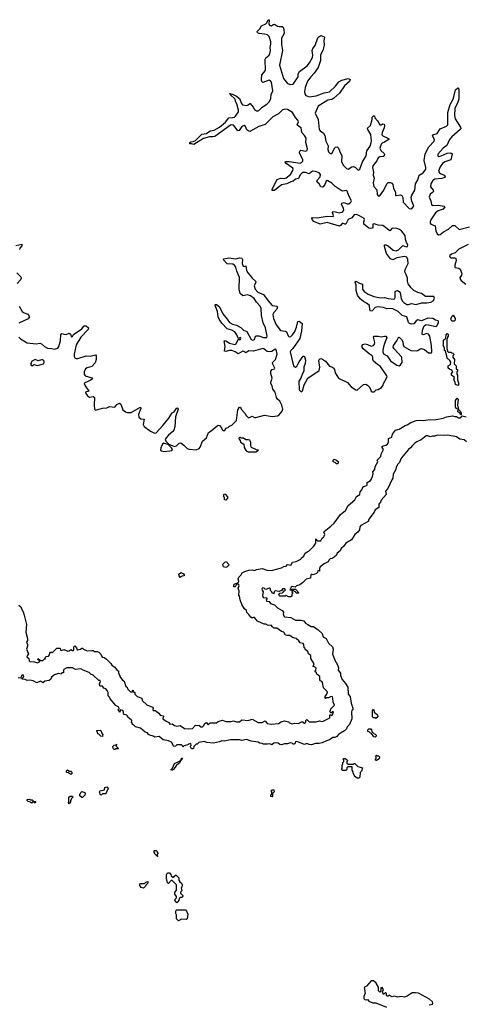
# Model space of a CAD drawing. Extents: x 2494118 to 2687960, y 757339 to 915227.
# Tile 147 of 256: x 2617544 to 2623300, y 804202 to 816912. Entities that reach past the tile are written whole.
import ezdxf

# ---------------------------------------------------------------- set-up
doc = ezdxf.new("R2010")
doc.units = 0

msp = doc.modelspace()

# ---------------------------------------------------------------- linework, layer by layer
at = {"layer": '0CON20XD'}
for points in [[(2620305, 815551), (2620285, 815556), (2620265, 815551), (2620065, 815404), (2620045, 815399), (2619995, 815402), (2619920, 815380), (2619795, 815302), (2619765, 815312), (2619740, 815310), (2619742, 815325), (2619755, 815337), (2619785, 815340), (2619816, 815354), (2619895, 815434), (2619955, 815442), (2620005, 815478), (2620055, 815487), (2620125, 815524), (2620201, 815589), (2620244, 815646), (2620295, 815648), (2620319, 815655), (2620333, 815667), (2620369, 815725), (2620372, 815745), (2620350, 815825), (2620331, 815855), (2620328, 815888), (2620263, 815945), (2620260, 815960), (2620295, 815950), (2620345, 815926), (2620384, 815895), (2620410, 815830), (2620424, 815814), (2620476, 815804), (2620497, 815813), (2620515, 815832), (2620520, 815830), (2620561, 815785), (2620577, 815755), (2620605, 815738), (2620625, 815734), (2620635, 815739), (2620676, 815785), (2620735, 815822), (2620770, 815855), (2620790, 815895), (2620793, 815945), (2620816, 815995), (2620796, 816106), (2620785, 816123), (2620765, 816130), (2620685, 816101), (2620673, 816113), (2620668, 816138), (2620671, 816199), (2620720, 816255), (2620715, 816405), (2620725, 816420), (2620765, 816454), (2620775, 816475), (2620782, 816515), (2620778, 816555), (2620790, 816595), (2620788, 816625), (2620765, 816694), (2620745, 816718), (2620707, 816727), (2620636, 816736), (2620615, 816743), (2620611, 816759), (2620644, 816796), (2620666, 816834), (2620725, 816860), (2620738, 816872), (2620755, 816910), (2620765, 816912), (2620767, 816907), (2620762, 816855), (2620775, 816836), (2620795, 816834), (2620819, 816851), (2620835, 816853), (2620875, 816831), (2620896, 816824), (2620935, 816826), (2620949, 816815), (2620958, 816785), (2620959, 816735), (2620926, 816674), (2620927, 816593), (2620938, 816515), (2620902, 816325), (2620950, 816155), (2621005, 816088), (2621044, 816074), (2621075, 816081), (2621142, 816175), (2621142, 816215), (2621159, 816245), (2621256, 816315), (2621289, 816355), (2621326, 816424), (2621331, 816455), (2621324, 816515), (2621330, 816540), (2621360, 816580), (2621395, 816677), (2621407, 816693), (2621435, 816707), (2621475, 816692), (2621482, 816685), (2621473, 816645), (2621477, 816585), (2621458, 816515), (2621431, 816459), (2621428, 816385), (2621401, 816295), (2621349, 816221), (2621303, 816175), (2621262, 816118), (2621233, 816037), (2621225, 815985), (2621229, 815955), (2621240, 815935), (2621285, 815918), (2621375, 815931), (2621475, 815969), (2621545, 815980), (2621624, 816055), (2621665, 816111), (2621705, 816132), (2621785, 816153), (2621812, 816142), (2621803, 816115), (2621741, 816059), (2621677, 815965), (2621596, 815894), (2621575, 815882), (2621525, 815873), (2621400, 815795), (2621359, 815705), (2621399, 815625), (2621411, 815495), (2621425, 815477), (2621469, 815449), (2621487, 815417), (2621497, 815345), (2621528, 815285), (2621526, 815235), (2621535, 815208), (2621555, 815184), (2621575, 815184), (2621615, 815259), (2621625, 815269), (2621645, 815272), (2621662, 815252), (2621678, 815205), (2621695, 815176), (2621705, 815155), (2621702, 815082), (2621724, 815034), (2621765, 814993), (2621785, 814981), (2621835, 815013), (2621855, 815016), (2621880, 815005), (2621910, 814975), (2621925, 814974), (2621938, 814982), (2621972, 815078), (2622021, 815155), (2622029, 815221), (2622069, 815281), (2622086, 815325), (2622089, 815345), (2622080, 815430), (2622039, 815495), (2622036, 815514), (2622076, 815545), (2622099, 815625), (2622097, 815655), (2622115, 815672), (2622125, 815670), (2622130, 815645), (2622167, 815607), (2622194, 815554), (2622214, 815556), (2622235, 815570), (2622250, 815565), (2622256, 815545), (2622254, 815515), (2622224, 815456), (2622222, 815425), (2622233, 815413), (2622299, 815385), (2622311, 815375), (2622314, 815365), (2622255, 815333), (2622225, 815318), (2622212, 815305), (2622196, 815255), (2622208, 815225), (2622250, 815185), (2622256, 815174), (2622254, 815156), (2622237, 815145), (2622195, 815140), (2622175, 815130), (2622159, 815091), (2622107, 815025), (2622101, 815005), (2622114, 814946), (2622108, 814905), (2622123, 814865), (2622108, 814805), (2622120, 814760), (2622156, 814716), (2622161, 814655), (2622175, 814638), (2622195, 814638), (2622247, 814713), (2622287, 814795), (2622305, 814811), (2622335, 814812), (2622352, 814802), (2622362, 814785), (2622373, 814735), (2622397, 814685), (2622397, 814645), (2622411, 814641), (2622462, 814652), (2622482, 814645), (2622494, 814615), (2622498, 814558), (2622575, 814477), (2622595, 814472), (2622619, 814485), (2622635, 814505), (2622627, 814527), (2622608, 814568), (2622602, 814615), (2622611, 814649), (2622650, 814710), (2622656, 814795), (2622685, 814846), (2622704, 814906), (2622755, 814935), (2622791, 814985), (2622792, 815005), (2622767, 815095), (2622780, 815180), (2622830, 815270), (2622899, 815345), (2622903, 815365), (2622877, 815415), (2622882, 815425), (2622938, 815445), (2622977, 815503), (2623055, 815536), (2623073, 815555), (2623076, 815714), (2623104, 815816), (2623142, 815885), (2623154, 815935), (2623175, 816008), (2623205, 816032), (2623217, 816015), (2623215, 815885), (2623205, 815849), (2623164, 815766), (2623160, 815675), (2623171, 815631), (2623237, 815525), (2623241, 815505), (2623235, 815495), (2623125, 815401), (2623097, 815365), (2623060, 815290), (2623015, 815255), (2622946, 815175), (2622945, 815155), (2622956, 815146), (2622989, 815155), (2623065, 815191), (2623115, 815193), (2623130, 815180), (2623112, 815105), (2623035, 815078), (2623005, 815054), (2622977, 815015), (2622955, 814955), (2622965, 814935), (2622979, 814925), (2623026, 814905), (2623040, 814885), (2623034, 814875), (2622998, 814862), (2622905, 814855), (2622879, 814835), (2622856, 814795), (2622850, 814755), (2622883, 814713), (2622887, 814695), (2622878, 814682), (2622845, 814661), (2622832, 814622), (2622855, 814575), (2622865, 814525), (2622873, 814513), (2622949, 814519), (2623025, 814506), (2623036, 814495), (2623015, 814465), (2622951, 814445), (2622915, 814421), (2622855, 814328), (2622845, 814305), (2622847, 814287), (2622855, 814274), (2622911, 814251), (2622921, 814185), (2622937, 814147), (2622955, 814135), (2622975, 814140), (2623017, 814173), (2623083, 814207), (2623135, 814255), (2623165, 814254), (2623221, 814205), (2623353, 814237)], [(2620847, 812525), (2620871, 812595), (2620857, 812655), (2620845, 812661), (2620799, 812631), (2620765, 812624), (2620740, 812630), (2620698, 812665), (2620685, 812669), (2620565, 812632), (2620505, 812636), (2620465, 812614), (2620441, 812631), (2620425, 812632), (2620365, 812601), (2620326, 812626), (2620285, 812640), (2620255, 812641), (2620205, 812631), (2620191, 812635), (2620200, 812695), (2620185, 812766), (2620205, 812766), (2620255, 812737), (2620325, 812718), (2620341, 812729), (2620365, 812782), (2620375, 812790), (2620385, 812780), (2620395, 812782), (2620402, 812795), (2620395, 812809), (2620383, 812807), (2620375, 812798), (2620365, 812800), (2620351, 812845), (2620324, 812884), (2620286, 812906), (2620223, 812923), (2620155, 812995), (2620120, 813045), (2620108, 813075), (2620100, 813145), (2620070, 813225), (2620070, 813235), (2620085, 813234), (2620125, 813205), (2620166, 813115), (2620225, 813047), (2620253, 813003), (2620295, 812982), (2620345, 812968), (2620400, 812940), (2620435, 812906), (2620476, 812886), (2620535, 812783), (2620555, 812776), (2620575, 812784), (2620590, 812825), (2620605, 812832), (2620635, 812831), (2620695, 812811), (2620735, 812810), (2620741, 812825), (2620718, 812935), (2620688, 812998), (2620669, 813095), (2620664, 813185), (2620650, 813215), (2620602, 813268), (2620572, 813315), (2620525, 813349), (2620485, 813362), (2620425, 813349), (2620390, 813380), (2620379, 813435), (2620383, 813585), (2620350, 813665), (2620338, 813718), (2620320, 813745), (2620297, 813757), (2620222, 813762), (2620172, 813815), (2620180, 813825), (2620245, 813838), (2620335, 813824), (2620385, 813837), (2620414, 813834), (2620420, 813815), (2620419, 813765), (2620432, 813732), (2620445, 813727), (2620465, 813736), (2620475, 813675), (2620490, 813645), (2620522, 813612), (2620546, 813575), (2620592, 813535), (2620596, 813524), (2620572, 813475), (2620584, 813435), (2620620, 813395), (2620695, 813363), (2620752, 813282), (2620805, 813224), (2620864, 813214), (2620873, 813205), (2620866, 813175), (2620825, 813134), (2620815, 813105), (2620823, 813055), (2620856, 812975), (2620915, 812899), (2620975, 812893), (2620992, 812885), (2621013, 812833), (2621025, 812819), (2621045, 812823), (2621065, 812839), (2621095, 812879), (2621121, 812945), (2621135, 813016), (2621155, 813019), (2621191, 812991), (2621185, 812895), (2621164, 812796), (2621071, 812669), (2621045, 812641), (2621039, 812625), (2621067, 812495), (2621086, 812436), (2621105, 812428), (2621125, 812439), (2621156, 812495), (2621205, 812569), (2621215, 812571), (2621225, 812563), (2621236, 812516), (2621233, 812475), (2621216, 812425), (2621215, 812375), (2621195, 812345), (2621174, 812286), (2621150, 812245), (2621155, 812135), (2621175, 812111), (2621185, 812110), (2621195, 812121), (2621220, 812200), (2621267, 812283), (2621412, 812385), (2621421, 812425), (2621409, 812515), (2621418, 812532), (2621435, 812538), (2621455, 812532), (2621495, 812503), (2621545, 812438), (2621585, 812426), (2621605, 812411), (2621612, 812395), (2621617, 812355), (2621662, 812285), (2621777, 812227), (2621825, 812175), (2621885, 812136), (2621905, 812132), (2621985, 812203), (2622015, 812206), (2622036, 812196), (2622067, 812165), (2622083, 812115), (2622095, 812108), (2622122, 812108), (2622150, 812135), (2622175, 812138), (2622216, 812164), (2622240, 812195), (2622242, 812215), (2622284, 812286), (2622290, 812305), (2622286, 812315), (2622206, 812435), (2622165, 812460), (2622113, 812505), (2622104, 812525), (2622105, 812555), (2622098, 812575), (2622060, 812600), (2621982, 812665), (2621969, 812685), (2621966, 812705), (2621975, 812718), (2622005, 812726), (2622035, 812720), (2622085, 812700), (2622115, 812705), (2622129, 812725), (2622133, 812745), (2622114, 812815), (2622121, 812825), (2622135, 812829), (2622175, 812828), (2622215, 812818), (2622255, 812828), (2622275, 812825), (2622285, 812805), (2622258, 812732), (2622242, 812688), (2622235, 812645), (2622235, 812625), (2622245, 812600), (2622292, 812572), (2622335, 812508), (2622415, 812451), (2622445, 812445), (2622465, 812456), (2622483, 812485), (2622480, 812555), (2622380, 812665), (2622368, 812685), (2622373, 812705), (2622414, 812765), (2622435, 812809), (2622446, 812816), (2622475, 812785), (2622491, 812755), (2622496, 812715), (2622505, 812695), (2622595, 812640), (2622665, 812636), (2622685, 812642), (2622715, 812665), (2622735, 812668), (2622775, 812653), (2622825, 812610), (2622855, 812610), (2622865, 812614), (2622869, 812625), (2622864, 812705), (2622842, 812825), (2622824, 812854), (2622805, 812860), (2622755, 812844), (2622741, 812855), (2622745, 812905), (2622769, 812961), (2622785, 812973), (2622805, 812976), (2622925, 812954), (2622935, 812963), (2622953, 813005), (2622955, 813015), (2622948, 813025), (2622915, 813033), (2622879, 813055), (2622815, 813058), (2622735, 813027), (2622685, 813037), (2622665, 813024), (2622635, 812986), (2622605, 812981), (2622581, 812991), (2622566, 813005), (2622545, 813075), (2622484, 813094), (2622432, 813145), (2622365, 813178), (2622335, 813184), (2622285, 813182), (2622245, 813196), (2622165, 813205), (2622135, 813195), (2622095, 813155), (2622075, 813150), (2622066, 813166), (2622062, 813225), (2622025, 813255), (2621985, 813275), (2621940, 813310), (2621907, 813355), (2621890, 813415), (2621892, 813485), (2621877, 813525), (2621884, 813536), (2621935, 813510), (2621970, 813500), (2621973, 813435), (2621995, 813403), (2622045, 813369), (2622117, 813337), (2622205, 813321), (2622257, 813327), (2622305, 813313), (2622375, 813305), (2622385, 813309), (2622394, 813325), (2622396, 813404), (2622406, 813414), (2622425, 813417), (2622445, 813405), (2622459, 813385), (2622472, 813315), (2622484, 813284), (2622505, 813262), (2622545, 813234), (2622565, 813235), (2622605, 813250), (2622665, 813234), (2622735, 813257), (2622805, 813258), (2622855, 813267), (2622886, 813285), (2622902, 813315), (2622895, 813337), (2622785, 813341), (2622736, 813376), (2622685, 813392), (2622635, 813418), (2622601, 813451), (2622562, 813502), (2622552, 813535), (2622552, 813575), (2622535, 813625), (2622517, 813657), (2622524, 813686), (2622564, 813766), (2622559, 813815), (2622546, 813846), (2622514, 813854), (2622415, 813837), (2622365, 813811), (2622335, 813827), (2622280, 813895), (2622255, 813985), (2622255, 814006), (2622275, 814008), (2622305, 813995), (2622369, 813939), (2622405, 813929), (2622435, 813940), (2622495, 813996), (2622535, 813980), (2622555, 813983), (2622557, 814005), (2622542, 814035), (2622527, 814075), (2622522, 814125), (2622475, 814185), (2622448, 814205), (2622415, 814217), (2622365, 814220), (2622352, 814215), (2622325, 814187), (2622235, 814255), (2622175, 814262), (2622121, 814279), (2622107, 814273), (2622104, 814235), (2622097, 814223), (2622075, 814218), (2622055, 814222), (2621990, 814275), (2621990, 814305), (2621998, 814335), (2621994, 814345), (2621935, 814380), (2621895, 814396), (2621865, 814395), (2621836, 814354), (2621785, 814331), (2621755, 814272), (2621745, 814271), (2621715, 814286), (2621690, 814255), (2621674, 814246), (2621515, 814293), (2621425, 814272), (2621345, 814306), (2621321, 814331), (2621316, 814345), (2621325, 814360), (2621385, 814353), (2621515, 814376), (2621595, 814374), (2621597, 814385), (2621584, 814425), (2621590, 814435), (2621625, 814433), (2621675, 814418), (2621705, 814426), (2621718, 814435), (2621729, 814455), (2621725, 814478), (2621701, 814525), (2621703, 814545), (2621735, 814554), (2621775, 814537), (2621795, 814536), (2621822, 814555), (2621832, 814575), (2621799, 814629), (2621775, 814700), (2621765, 814706), (2621715, 814700), (2621695, 814706), (2621619, 814759), (2621575, 814801), (2621525, 814833), (2621515, 814835), (2621504, 814826), (2621486, 814784), (2621466, 814754), (2621455, 814749), (2621434, 814755), (2621414, 814795), (2621386, 814815), (2621381, 814825), (2621390, 814845), (2621425, 814885), (2621429, 814915), (2621411, 814935), (2621365, 814954), (2621325, 814955), (2621285, 814921), (2621235, 814940), (2621195, 814938), (2621165, 814908), (2621145, 814861), (2621105, 814853), (2621075, 814828), (2621045, 814819), (2620996, 814794), (2620925, 814779), (2620835, 814708), (2620806, 814706), (2620806, 814725), (2620869, 814851), (2620915, 814866), (2620965, 814863), (2620985, 814869), (2621041, 814915), (2621074, 814965), (2621078, 814985), (2621073, 814995), (2620987, 815055), (2620972, 815075), (2620976, 815084), (2621027, 815083), (2621165, 815062), (2621185, 815070), (2621200, 815085), (2621202, 815105), (2621159, 815195), (2621161, 815215), (2621175, 815228), (2621235, 815214), (2621257, 815225), (2621260, 815245), (2621241, 815325), (2621243, 815385), (2621225, 815417), (2621187, 815455), (2621180, 815515), (2621133, 815545), (2621130, 815555), (2621144, 815595), (2621136, 815615), (2621108, 815648), (2621070, 815715), (2621005, 815752), (2620965, 815756), (2620936, 815745), (2620885, 815699), (2620813, 815657), (2620715, 815558), (2620635, 815533), (2620515, 815471), (2620502, 815472), (2620479, 815489), (2620463, 815535), (2620445, 815546), (2620415, 815534), (2620378, 815482), (2620365, 815476), (2620352, 815485), (2620340, 815510), (2620305, 815551)], [(2617495, 813996), (2617574, 814014), (2617574, 813995), (2617546, 813965), (2617542, 813948)], [(2623335, 814010), (2623215, 813949), (2623167, 813903), (2623120, 813885), (2623096, 813865), (2623100, 813850), (2623115, 813839), (2623165, 813839), (2623178, 813828), (2623182, 813805), (2623163, 813743), (2623164, 813715), (2623215, 813704), (2623232, 813692), (2623253, 813635), (2623250, 813615), (2623228, 813585), (2623232, 813565), (2623245, 813546), (2623305, 813498)], [(2617509, 813645), (2617560, 813595), (2617563, 813575), (2617554, 813555), (2617512, 813505)], [(2617538, 813215), (2617577, 813147), (2617600, 813130), (2617649, 813109), (2617670, 813075), (2617655, 813051), (2617535, 812993)], [(2623155, 813022), (2623125, 813022), (2623112, 813045), (2623125, 813080), (2623145, 813100), (2623170, 813055), (2623168, 813035), (2623155, 813022)], [(2617535, 812815), (2617555, 812793), (2617642, 812742), (2617755, 812726), (2617805, 812736), (2617825, 812727), (2617863, 812693), (2617905, 812672), (2617955, 812669), (2617995, 812659), (2618035, 812672), (2618050, 812695), (2618070, 812765), (2618077, 812843), (2618085, 812857), (2618095, 812860), (2618115, 812851), (2618145, 812849), (2618185, 812864), (2618202, 812852), (2618215, 812820), (2618225, 812822), (2618240, 812850), (2618348, 812922), (2618375, 812959), (2618405, 812961), (2618433, 812933), (2618430, 812915), (2618335, 812816), (2618272, 812715), (2618249, 812595), (2618250, 812565), (2618258, 812548), (2618275, 812539), (2618295, 812539), (2618405, 812572), (2618455, 812569), (2618525, 812587), (2618532, 812575), (2618533, 812525), (2618517, 812483), (2618474, 812435), (2618415, 812418), (2618394, 812406), (2618375, 812365), (2618376, 812336), (2618390, 812315), (2618475, 812289), (2618486, 812276), (2618455, 812253), (2618385, 812225), (2618377, 812215), (2618388, 812185), (2618438, 812115), (2618396, 812104), (2618398, 812085), (2618418, 812058), (2618445, 812041), (2618495, 812047), (2618512, 812035), (2618508, 811935), (2618512, 811885), (2618525, 811873), (2618615, 811896), (2618668, 811902), (2618705, 811920), (2618775, 811910), (2618801, 811945), (2618835, 811964), (2618849, 811949), (2618877, 811877), (2618910, 811850), (2618932, 811842), (2618985, 811842), (2619095, 811908), (2619105, 811909), (2619109, 811895), (2619077, 811815), (2619083, 811783), (2619108, 811758), (2619153, 811755), (2619141, 811685), (2619150, 811660), (2619232, 811602), (2619285, 811574), (2619305, 811580), (2619393, 811675), (2619470, 811770), (2619515, 811837), (2619538, 811852), (2619575, 811902), (2619589, 811899), (2619593, 811885), (2619557, 811785), (2619548, 811655), (2619537, 811615), (2619522, 811595), (2619465, 811551), (2619436, 811515), (2619424, 811495), (2619430, 811470), (2619471, 811431), (2619545, 811402), (2619570, 811410), (2619606, 811445), (2619625, 811451), (2619665, 811422), (2619707, 811375), (2619735, 811367), (2619825, 811361), (2619864, 811376), (2619877, 811393), (2619907, 811473), (2619956, 811515), (2619982, 811585), (2620016, 811604), (2620095, 811671), (2620106, 811676), (2620124, 811674), (2620148, 811648), (2620165, 811618), (2620175, 811610), (2620195, 811610), (2620205, 811638), (2620235, 811650), (2620253, 811667), (2620285, 811678), (2620345, 811738), (2620364, 811875), (2620385, 811910), (2620395, 811910), (2620407, 811885), (2620454, 811835), (2620468, 811805), (2620494, 811775), (2620505, 811771), (2620545, 811796), (2620575, 811778), (2620595, 811776), (2620705, 811808), (2620805, 811790), (2620873, 811797), (2620895, 811810), (2620935, 811860), (2620941, 811885), (2620931, 811935), (2620905, 811990), (2620875, 812014), (2620861, 812035), (2620842, 812105), (2620813, 812143), (2620806, 812185), (2620788, 812215), (2620788, 812235), (2620805, 812285), (2620789, 812345), (2620788, 812375), (2620805, 812397), (2620837, 812405), (2620839, 812415), (2620813, 812465), (2620810, 812485), (2620847, 812525)], [(2623205, 812192), (2623172, 812205), (2623170, 812235), (2623150, 812265), (2623160, 812295), (2623120, 812325), (2623120, 812345), (2623140, 812365), (2623130, 812375), (2623128, 812388), (2623095, 812400), (2623080, 812415), (2623080, 812445), (2623108, 812462), (2623112, 812492), (2623100, 812515), (2623085, 812530), (2623070, 812535), (2623042, 812632), (2623033, 812643), (2623030, 812675), (2623012, 812705), (2623020, 812725), (2623020, 812775), (2623048, 812802), (2623052, 812845), (2623065, 812860), (2623080, 812855), (2623080, 812825), (2623070, 812815), (2623067, 812793), (2623060, 812785), (2623060, 812665), (2623067, 812657), (2623070, 812635), (2623082, 812622), (2623115, 812620), (2623125, 812610), (2623138, 812608), (2623150, 812595), (2623150, 812585), (2623140, 812575), (2623140, 812555), (2623160, 812525), (2623158, 812468), (2623180, 812445), (2623182, 812402), (2623200, 812395), (2623200, 812375), (2623190, 812365), (2623190, 812335), (2623200, 812325), (2623198, 812265), (2623210, 812225), (2623210, 812195), (2623205, 812192)], [(2617705, 812444), (2617725, 812460), (2617775, 812450), (2617852, 812468), (2617862, 812485), (2617862, 812505), (2617845, 812520), (2617825, 812520), (2617785, 812508), (2617744, 812526), (2617695, 812500), (2617692, 812478), (2617682, 812465), (2617691, 812451), (2617705, 812444)], [(2623245, 811812), (2623235, 811820), (2623228, 811838), (2623205, 811850), (2623203, 811865), (2623210, 811880), (2623184, 811894), (2623173, 811915), (2623172, 811995), (2623195, 812028), (2623207, 812015), (2623200, 811935), (2623210, 811880), (2623240, 811855), (2623247, 811835), (2623245, 811812)], [(2619724, 807756), (2619778, 807762), (2619813, 807807), (2619835, 807801), (2619856, 807806), (2619885, 807785), (2619905, 807785), (2619918, 807795), (2619934, 807826), (2619955, 807838), (2619973, 807815), (2619985, 807812), (2620006, 807834), (2620085, 807836), (2620109, 807851), (2620165, 807868), (2620205, 807854), (2620275, 807851), (2620305, 807860), (2620345, 807849), (2620385, 807850), (2620415, 807873), (2620495, 807867), (2620545, 807883), (2620625, 807839), (2620675, 807840), (2620715, 807862), (2620740, 807825), (2620795, 807819), (2620885, 807827), (2620920, 807850), (2620965, 807862), (2621015, 807848), (2621028, 807835), (2621064, 807824), (2621095, 807831), (2621145, 807828), (2621185, 807850), (2621205, 807850), (2621210, 807835), (2621225, 807830), (2621240, 807845), (2621240, 807865), (2621255, 807880), (2621285, 807850), (2621375, 807847), (2621415, 807862), (2621453, 807853), (2621464, 807856), (2621542, 807895), (2621550, 807905), (2621552, 807938), (2621565, 807940), (2621575, 807930), (2621585, 807940), (2621598, 807978), (2621582, 807978), (2621565, 807960), (2621550, 807985), (2621560, 807995), (2621562, 808018), (2621610, 808065), (2621594, 808104), (2621591, 808155), (2621585, 808171), (2621566, 808174), (2621535, 808160), (2621505, 808160), (2621495, 808150), (2621490, 808155), (2621490, 808175), (2621510, 808205), (2621518, 808235), (2621469, 808289), (2621454, 808355), (2621445, 808369), (2621428, 808378), (2621422, 808392), (2621422, 808435), (2621383, 808463), (2621375, 808490), (2621360, 808495), (2621360, 808505), (2621370, 808515), (2621372, 808542), (2621365, 808550), (2621330, 808565), (2621338, 808572), (2621346, 808595), (2621306, 808665), (2621303, 808705), (2621276, 808726), (2621265, 808756), (2621232, 808782), (2621230, 808795), (2621220, 808805), (2621216, 808845), (2621205, 808859), (2621169, 808869), (2621150, 808895), (2621115, 808924), (2621067, 808937), (2621035, 808963), (2620995, 808962), (2620979, 808969), (2620954, 809005), (2620925, 809014), (2620866, 809056), (2620825, 809056), (2620809, 809075), (2620791, 809095), (2620755, 809092), (2620725, 809110), (2620700, 809110), (2620615, 809146), (2620575, 809195), (2620563, 809197), (2620545, 809186), (2620528, 809198), (2620502, 809235), (2620478, 809258), (2620472, 809285), (2620446, 809306), (2620414, 809365), (2620393, 809425), (2620385, 809472), (2620373, 809485), (2620377, 809535), (2620366, 809575), (2620379, 809605), (2620376, 809616), (2620352, 809628), (2620340, 809620), (2620337, 809603), (2620325, 809590), (2620312, 809592), (2620310, 809615), (2620325, 809630), (2620369, 809645), (2620374, 809664), (2620366, 809694), (2620373, 809715), (2620403, 809745), (2620418, 809772), (2620451, 809789), (2620505, 809807), (2620545, 809812), (2620575, 809802), (2620604, 809816), (2620675, 809826), (2620735, 809807), (2620795, 809800), (2620925, 809838), (2620957, 809853), (2620985, 809858), (2621000, 809875), (2621005, 809880), (2621045, 809871), (2621069, 809911), (2621115, 809918), (2621175, 809949), (2621185, 809965), (2621215, 809985), (2621228, 810022), (2621256, 810044), (2621285, 810056), (2621344, 810115), (2621370, 810155), (2621370, 810205), (2621375, 810210), (2621382, 810192), (2621393, 810183), (2621435, 810187), (2621452, 810218), (2621474, 810235), (2621479, 810245), (2621484, 810265), (2621472, 810295), (2621478, 810305), (2621565, 810374), (2621606, 810415), (2621687, 810523), (2621754, 810575), (2621789, 810641), (2621875, 810714), (2621894, 810756), (2621938, 810785), (2621941, 810819), (2621962, 810845), (2621982, 810888), (2621995, 810888), (2622032, 810905), (2622034, 810936), (2622075, 810963), (2622082, 810975), (2622102, 811015), (2622110, 811055), (2622104, 811076), (2622132, 811105), (2622136, 811144), (2622172, 811205), (2622160, 811225), (2622209, 811275), (2622212, 811305), (2622241, 811355), (2622243, 811365), (2622228, 811388), (2622228, 811402), (2622237, 811413), (2622275, 811419), (2622295, 811435), (2622307, 811465), (2622306, 811504), (2622351, 811525), (2622359, 811561), (2622398, 811612), (2622445, 811625), (2622524, 811675), (2622548, 811682), (2622595, 811711), (2622665, 811737), (2622725, 811744), (2622755, 811738), (2622815, 811749), (2622925, 811751), (2623015, 811767), (2623055, 811786), (2623135, 811799), (2623165, 811789), (2623185, 811790), (2623212, 811772), (2623235, 811771), (2623244, 811776), (2623258, 811798), (2623310, 811785)], [(2623314, 811464), (2623285, 811488), (2623229, 811499), (2623185, 811529), (2623075, 811549), (2623035, 811544), (2622935, 811548), (2622905, 811534), (2622875, 811536), (2622845, 811526), (2622815, 811540), (2622795, 811540), (2622731, 811489), (2622675, 811464), (2622650, 811445), (2622616, 811415), (2622594, 811386), (2622565, 811364), (2622495, 811278), (2622468, 811242), (2622448, 811195), (2622428, 811175), (2622409, 811135), (2622404, 811105), (2622368, 811045), (2622366, 810994), (2622352, 810972), (2622300, 810860), (2622269, 810825), (2622276, 810784), (2622215, 810711), (2622206, 810684), (2622185, 810657), (2622184, 810616), (2622136, 810585), (2622124, 810556), (2622056, 810465), (2622044, 810436), (2621950, 810385), (2621938, 810365), (2621933, 810327), (2621911, 810299), (2621875, 810266), (2621832, 810198), (2621758, 810155), (2621728, 810112), (2621696, 810085), (2621684, 810056), (2621647, 810025), (2621635, 810000), (2621607, 809973), (2621582, 809958), (2621555, 809953), (2621536, 809935), (2621527, 809913), (2621475, 809890), (2621425, 809848), (2621417, 809827), (2621418, 809792), (2621395, 809800), (2621390, 809775), (2621378, 809765), (2621335, 809747), (2621315, 809754), (2621305, 809746), (2621300, 809705), (2621245, 809689), (2621196, 809644), (2621161, 809619), (2621118, 809605), (2621102, 809588), (2621065, 809594), (2621050, 809585), (2621032, 809552), (2621055, 809550), (2621065, 809560), (2621105, 809560), (2621150, 809515), (2621145, 809510), (2621115, 809510), (2621108, 809528), (2621095, 809530), (2621085, 809540), (2621062, 809538), (2621060, 809525), (2621070, 809515), (2621070, 809505), (2621060, 809495), (2621058, 809472), (2621045, 809460), (2621015, 809460), (2620985, 809480), (2620975, 809470), (2620905, 809470), (2620900, 809475), (2620892, 809498), (2620905, 809510), (2620938, 809512), (2620950, 809525), (2620952, 809538), (2620965, 809540), (2620978, 809552), (2620970, 809565), (2620938, 809565), (2620928, 809542), (2620895, 809530), (2620845, 809538), (2620830, 809525), (2620825, 809500), (2620815, 809510), (2620805, 809510), (2620800, 809525), (2620783, 809543), (2620784, 809565), (2620775, 809572), (2620765, 809574), (2620725, 809558), (2620715, 809560), (2620703, 809575), (2620685, 809578), (2620672, 809565), (2620675, 809547), (2620690, 809525), (2620682, 809478), (2620690, 809455), (2620735, 809448), (2620738, 809435), (2620726, 809424), (2620732, 809405), (2620765, 809402), (2620782, 809375), (2620835, 809360), (2620875, 809318), (2620934, 809284), (2620950, 809265), (2620947, 809233), (2620964, 809204), (2621045, 809194), (2621105, 809159), (2621179, 809159), (2621215, 809152), (2621234, 809124), (2621265, 809103), (2621311, 809081), (2621340, 809080), (2621398, 809038), (2621450, 808990), (2621465, 808945), (2621503, 808923), (2621531, 808865), (2621586, 808816), (2621594, 808785), (2621586, 808725), (2621616, 808645), (2621651, 808585), (2621664, 808544), (2621659, 808515), (2621686, 808475), (2621687, 808445), (2621708, 808395), (2621754, 808344), (2621784, 808294), (2621787, 808205), (2621814, 808174), (2621825, 808088), (2621846, 808024), (2621846, 808005), (2621835, 807993), (2621831, 807979), (2621834, 807886), (2621804, 807816), (2621776, 807785), (2621764, 807756), (2621739, 807731), (2621689, 807701), (2621663, 807685), (2621642, 807658), (2621615, 807646), (2621588, 807645), (2621546, 807614), (2621506, 807604), (2621452, 807578), (2621412, 807568), (2621365, 807570), (2621315, 807550), (2621285, 807554), (2621255, 807568), (2621225, 807556), (2621125, 807596), (2621108, 807592), (2621096, 807564), (2621085, 807560), (2621075, 807560), (2621065, 807572), (2621036, 807576), (2621005, 807566), (2620965, 807564), (2620925, 807550), (2620906, 807556), (2620883, 807573), (2620865, 807576), (2620827, 807573), (2620803, 807553), (2620775, 807566), (2620745, 807558), (2620695, 807559), (2620675, 807570), (2620644, 807574), (2620625, 807586), (2620535, 807599), (2620475, 807622), (2620415, 807606), (2620385, 807614), (2620265, 807618), (2620185, 807598), (2620155, 807601), (2620125, 807591), (2620049, 807571), (2619962, 807582), (2619925, 807595), (2619858, 807582), (2619838, 807562), (2619822, 807558), (2619792, 807528), (2619790, 807505), (2619775, 807500), (2619765, 807500), (2619750, 807525), (2619750, 807535), (2619760, 807545), (2619755, 807570), (2619725, 807560), (2619715, 807550), (2619665, 807540), (2619655, 807520), (2619648, 807538), (2619635, 807550), (2619575, 807550), (2619557, 807533), (2619535, 807532), (2619503, 807585), (2619465, 807604), (2619398, 807618), (2619345, 807657), (2619291, 807651), (2619270, 807665), (2619226, 807676), (2619207, 807687), (2619195, 807706), (2619165, 807713), (2619105, 807766), (2619042, 807782), (2619015, 807810), (2619000, 807815), (2619000, 807825), (2618990, 807835), (2618991, 807865), (2618985, 807876), (2618944, 807904), (2618930, 807935), (2618894, 807944), (2618884, 807954), (2618886, 807975), (2618878, 807995), (2618848, 808002), (2618840, 807995), (2618838, 807972), (2618832, 807972), (2618828, 807988), (2618812, 808005), (2618830, 808015), (2618825, 808038), (2618788, 808058), (2618712, 808145)], [(2620595, 811333), (2620630, 811355), (2620605, 811358), (2620540, 811390), (2620530, 811405), (2620528, 811455), (2620523, 811475), (2620515, 811483), (2620495, 811490), (2620465, 811488), (2620435, 811510), (2620405, 811510), (2620395, 811520), (2620385, 811520), (2620375, 811510), (2620373, 811503), (2620392, 811482), (2620395, 811460), (2620438, 811435), (2620445, 811390), (2620470, 811345), (2620495, 811334), (2620595, 811333)], [(2619405, 811340), (2619485, 811345), (2619508, 811352), (2619518, 811365), (2619507, 811387), (2619471, 811421), (2619460, 811430), (2619415, 811443), (2619405, 811444), (2619387, 811433), (2619366, 811385), (2619365, 811354), (2619376, 811346), (2619405, 811340)], [(2621655, 811180), (2621635, 811180), (2621618, 811198), (2621602, 811202), (2621590, 811215), (2621592, 811228), (2621605, 811240), (2621638, 811228), (2621660, 811205), (2621655, 811180)], [(2620205, 810710), (2620190, 810715), (2620190, 810745), (2620180, 810755), (2620180, 810785), (2620185, 810790), (2620198, 810788), (2620230, 810755), (2620230, 810735), (2620205, 810710)], [(2620205, 809842), (2620175, 809850), (2620170, 809885), (2620195, 809910), (2620215, 809918), (2620222, 809902), (2620250, 809875), (2620225, 809850), (2620205, 809842)], [(2619615, 809712), (2619603, 809733), (2619600, 809755), (2619625, 809778), (2619658, 809758), (2619670, 809745), (2619670, 809735), (2619645, 809730), (2619615, 809712)], [(2617532, 809355), (2617561, 809331), (2617566, 809305), (2617590, 809270), (2617604, 809224), (2617631, 809105), (2617624, 809005), (2617644, 808925), (2617643, 808897), (2617632, 808875), (2617647, 808845), (2617647, 808825), (2617634, 808785), (2617660, 808725), (2617640, 808700), (2617636, 808686), (2617664, 808664), (2617666, 808635), (2617675, 808626), (2617735, 808623), (2617775, 808608), (2617800, 808625), (2617798, 808638), (2617780, 808655), (2617785, 808668), (2617815, 808640), (2617845, 808640), (2617862, 808658), (2617878, 808662), (2617870, 808675), (2617885, 808690), (2617918, 808695), (2617930, 808715), (2617934, 808736), (2617944, 808746), (2617958, 808748), (2617965, 808740), (2618025, 808800), (2618065, 808800), (2618072, 808775), (2618085, 808771), (2618115, 808784), (2618165, 808762), (2618184, 808765), (2618205, 808782), (2618225, 808769), (2618235, 808769), (2618244, 808775), (2618243, 808817), (2618255, 808828), (2618280, 808805), (2618285, 808780), (2618295, 808778), (2618328, 808788), (2618345, 808800), (2618355, 808800), (2618370, 808785), (2618415, 808766), (2618475, 808770), (2618495, 808768), (2618505, 808758), (2618545, 808757), (2618565, 808748), (2618593, 808723), (2618610, 808685), (2618635, 808677), (2618666, 808656), (2618722, 808602), (2618735, 808578), (2618772, 808552), (2618805, 808510), (2618820, 808505), (2618820, 808475), (2618838, 808445), (2618838, 808435), (2618874, 808385), (2618893, 808373), (2618915, 808306), (2618934, 808294), (2618937, 808275), (2618975, 808237), (2618998, 808232), (2619000, 808255), (2619008, 808258), (2619012, 808242), (2619030, 808225), (2619030, 808205), (2619060, 808175), (2619120, 808155), (2619128, 808125), (2619185, 808070), (2619258, 808038), (2619270, 808025), (2619262, 808005), (2619270, 807995), (2619295, 807993), (2619306, 807986), (2619340, 807960), (2619358, 807935), (2619400, 807925), (2619402, 807915), (2619391, 807895), (2619395, 807887), (2619435, 807855), (2619470, 807840), (2619485, 807820), (2619515, 807822), (2619542, 807802), (2619575, 807794), (2619615, 807803), (2619674, 807764), (2619724, 807756)], [(2618712, 808145), (2618704, 808165), (2618686, 808185), (2618687, 808225), (2618674, 808254), (2618655, 808273), (2618632, 808285), (2618615, 808310), (2618585, 808310), (2618580, 808315), (2618580, 808325), (2618570, 808335), (2618587, 808363), (2618585, 808382), (2618565, 808382), (2618495, 808452), (2618463, 808463), (2618443, 808485), (2618365, 808514), (2618335, 808532), (2618265, 808526), (2618225, 808546), (2618152, 808545), (2618113, 808525), (2618108, 808515), (2618108, 808482), (2618090, 808480), (2618078, 808462), (2618045, 808472), (2617995, 808455), (2617956, 808425), (2617945, 808400), (2617925, 808380), (2617870, 808375), (2617845, 808350), (2617832, 808365), (2617815, 808374), (2617765, 808352), (2617717, 808377), (2617675, 808387), (2617640, 808380), (2617615, 808394), (2617580, 808400), (2617570, 808405), (2617590, 808420), (2617598, 808435), (2617595, 808450), (2617585, 808454), (2617568, 808445), (2617558, 808412), (2617526, 808416)], [(2622145, 807890), (2622135, 807900), (2622112, 807902), (2622103, 807913), (2622100, 807995), (2622115, 808010), (2622120, 808005), (2622122, 807972), (2622167, 807937), (2622170, 807915), (2622145, 807890)], [(2618615, 807660), (2618592, 807662), (2618565, 807690), (2618554, 807694), (2618550, 807715), (2618540, 807725), (2618542, 807738), (2618585, 807740), (2618598, 807728), (2618600, 807705), (2618620, 807685), (2618615, 807660)], [(2622135, 807652), (2622120, 807655), (2622088, 807698), (2622075, 807700), (2622058, 807718), (2622040, 807725), (2622040, 807745), (2622055, 807760), (2622078, 807758), (2622087, 807747), (2622092, 807722), (2622122, 807692), (2622135, 807690), (2622150, 807675), (2622148, 807662), (2622135, 807652)], [(2618775, 807490), (2618765, 807490), (2618755, 807500), (2618748, 807515), (2618748, 807532), (2618765, 807548), (2618790, 807550), (2618795, 807560), (2618800, 807555), (2618790, 807550), (2618790, 807535), (2618820, 807505), (2618815, 807500), (2618785, 807500), (2618775, 807490)], [(2619505, 807222), (2619500, 807235), (2619518, 807252), (2619545, 807310), (2619608, 807342), (2619630, 807360), (2619635, 807380), (2619648, 807378), (2619630, 807360), (2619608, 807315), (2619570, 807290), (2619530, 807235), (2619505, 807222)], [(2622155, 807350), (2622140, 807355), (2622140, 807365), (2622150, 807375), (2622150, 807395), (2622140, 807405), (2622155, 807420), (2622165, 807410), (2622178, 807408), (2622190, 807395), (2622188, 807372), (2622155, 807350)], [(2621925, 807120), (2621905, 807120), (2621870, 807145), (2621870, 807155), (2621850, 807185), (2621850, 807205), (2621840, 807225), (2621838, 807268), (2621782, 807268), (2621770, 807255), (2621768, 807232), (2621755, 807220), (2621715, 807220), (2621700, 807235), (2621710, 807245), (2621710, 807285), (2621720, 807305), (2621720, 807325), (2621730, 807335), (2621730, 807355), (2621720, 807365), (2621730, 807375), (2621747, 807377), (2621775, 807360), (2621778, 807345), (2621770, 807335), (2621770, 807315), (2621785, 807300), (2621855, 807300), (2621865, 807310), (2621875, 807310), (2621912, 807272), (2621970, 807255), (2621957, 807213), (2621940, 807195), (2621938, 807135), (2621925, 807120)], [(2618205, 807170), (2618175, 807190), (2618150, 807195), (2618150, 807215), (2618162, 807228), (2618182, 807212), (2618205, 807210), (2618218, 807198), (2618220, 807185), (2618205, 807170)], [(2618595, 806900), (2618582, 806912), (2618580, 806935), (2618570, 806945), (2618585, 806958), (2618638, 806972), (2618645, 807000), (2618668, 807008), (2618690, 806985), (2618672, 806968), (2618655, 806920), (2618615, 806920), (2618595, 806900)], [(2618185, 806790), (2618170, 806805), (2618180, 806815), (2618180, 806875), (2618195, 806890), (2618225, 806890), (2618230, 806875), (2618212, 806858), (2618210, 806845), (2618200, 806835), (2618200, 806815), (2618185, 806790)], [(2618355, 806870), (2618345, 806870), (2618320, 806895), (2618320, 806915), (2618330, 806925), (2618332, 806938), (2618345, 806950), (2618385, 806938), (2618390, 806925), (2618387, 806903), (2618355, 806870)], [(2620805, 806880), (2620790, 806885), (2620790, 806905), (2620800, 806915), (2620800, 806945), (2620790, 806955), (2620805, 806970), (2620825, 806970), (2620830, 806945), (2620810, 806925), (2620810, 806885), (2620805, 806880)], [(2617745, 806800), (2617735, 806810), (2617705, 806810), (2617695, 806800), (2617685, 806810), (2617652, 806822), (2617640, 806835), (2617640, 806845), (2617665, 806850), (2617685, 806840), (2617705, 806840), (2617725, 806820), (2617748, 806818), (2617750, 806805), (2617745, 806800)], [(2619325, 806112), (2619290, 806145), (2619290, 806155), (2619280, 806165), (2619283, 806187), (2619305, 806187), (2619320, 806175), (2619320, 806165), (2619330, 806155), (2619330, 806145), (2619320, 806135), (2619320, 806120), (2619330, 806115), (2619325, 806112)], [(2619575, 805510), (2619550, 805545), (2619552, 805558), (2619570, 805575), (2619570, 805595), (2619550, 805625), (2619550, 805645), (2619570, 805675), (2619570, 805745), (2619515, 805800), (2619502, 805798), (2619465, 805760), (2619455, 805770), (2619440, 805825), (2619440, 805875), (2619455, 805900), (2619478, 805898), (2619498, 805878), (2619502, 805862), (2619525, 805840), (2619535, 805850), (2619548, 805852), (2619552, 805868), (2619565, 805870), (2619600, 805835), (2619600, 805805), (2619612, 805782), (2619636, 805765), (2619643, 805745), (2619637, 805713), (2619630, 805705), (2619640, 805665), (2619622, 805648), (2619620, 805635), (2619650, 805605), (2619650, 805595), (2619638, 805582), (2619615, 805580), (2619602, 805568), (2619600, 805545), (2619590, 805535), (2619588, 805522), (2619575, 805510)], [(2619145, 805700), (2619115, 805710), (2619090, 805745), (2619105, 805760), (2619155, 805760), (2619175, 805780), (2619198, 805788), (2619200, 805765), (2619172, 805738), (2619170, 805725), (2619145, 805700)], [(2619595, 805280), (2619570, 805305), (2619570, 805355), (2619560, 805375), (2619563, 805407), (2619575, 805420), (2619685, 805420), (2619700, 805405), (2619716, 805366), (2619708, 805305), (2619695, 805298), (2619635, 805302), (2619595, 805280)], [(2622834, 804196), (2622875, 804203), (2622882, 804215), (2622875, 804232), (2622838, 804268), (2622695, 804344), (2622655, 804352), (2622615, 804349), (2622551, 804309), (2622515, 804296), (2622475, 804302), (2622425, 804293), (2622385, 804308), (2622355, 804300), (2622315, 804320), (2622302, 804308), (2622288, 804308), (2622280, 804315), (2622282, 804342), (2622275, 804350), (2622265, 804350), (2622245, 804330), (2622240, 804335), (2622230, 804365), (2622242, 804395), (2622225, 804420), (2622210, 804415), (2622210, 804375), (2622195, 804360), (2622180, 804375), (2622180, 804425), (2622148, 804475), (2622115, 804503), (2622085, 804503), (2622023, 804437), (2621995, 804420), (2622006, 804346), (2621988, 804302), (2621990, 804275), (2622005, 804260), (2622035, 804262), (2622055, 804242), (2622105, 804220), (2622145, 804223), (2622280, 804165)]]:
    msp.add_lwpolyline(points, dxfattribs=at)

doc.saveas('drawing.dxf')
